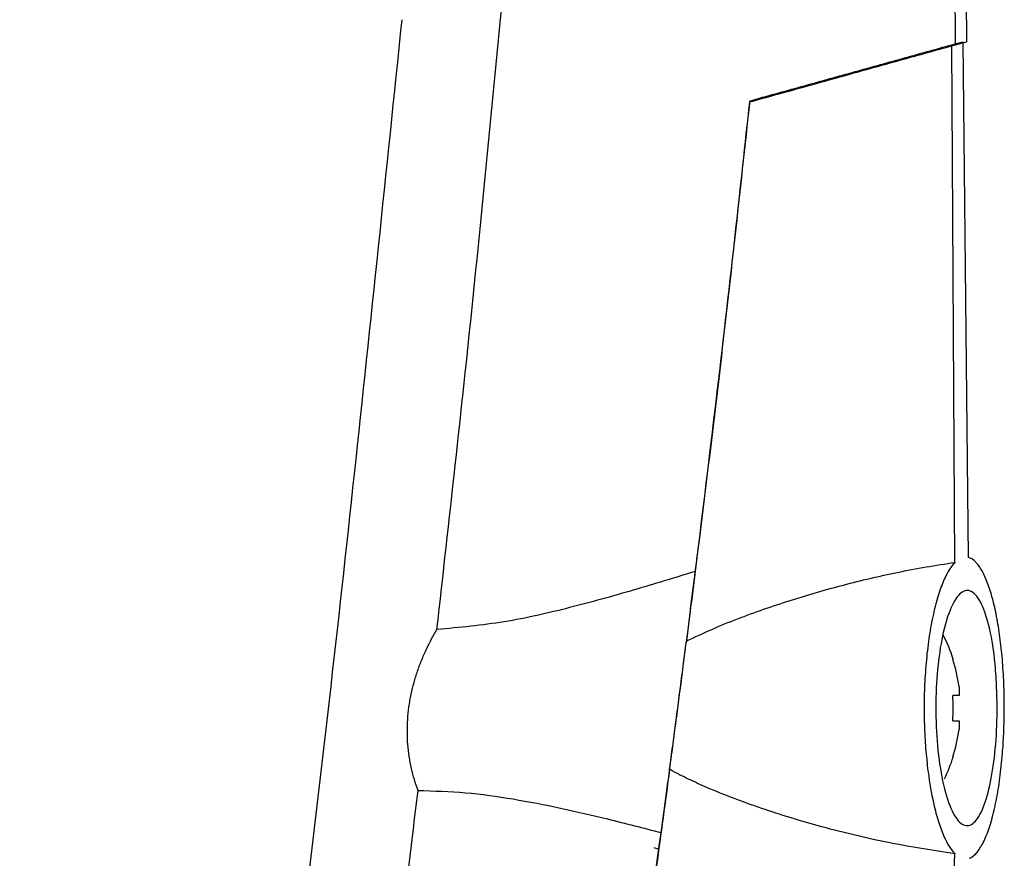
# Model space of a CAD drawing. Header units: millimetres. Extents: x -0.66 to 0.91, y -0.4 to 0.64.
# Tile 42 of 171: x -0.135 to -0.095, y 0.1 to 0.1341. Entities that reach past the tile are written whole.
import ezdxf

# ---------------------------------------------------------------- set-up
doc = ezdxf.new("R2010")
doc.units = ezdxf.units.MM
doc.layers.add('FORMAT', color=7, linetype='Continuous')

msp = doc.modelspace()

# ---------------------------------------------------------------- linework, layer by layer
at = {"layer": 'FORMAT', "color": 7, "linetype": 'Continuous', "lineweight": 25}
for p, q in [((-0.09682, 0.16513), (-0.09649, 0.133224)), ((-0.097093, 0.133099), (-0.096644, 0.133224)), ((-0.096968, 0.112018), (-0.097093, 0.133099)), ((-0.096938, 0.133099), (-0.09649, 0.133224)), ((-0.096644, 0.133224), (-0.096428, 0.112228)), ((-0.097053, 0.108072), (-0.097035, 0.108082)), ((-0.0968, 0.106956), (-0.0968, 0.106603)), ((-0.0968, 0.106603), (-0.097053, 0.106603)), ((-0.097053, 0.105573), (-0.0968, 0.105573)), ((-0.0968, 0.105573), (-0.0968, 0.10522)), ((-0.097035, 0.104094), (-0.097053, 0.104103))]:
    msp.add_line(p, q, dxfattribs=at)
at = {"layer": 'FORMAT', "color": 7, "linetype": 'Continuous', "lineweight": 25, "flags": 128}
msp.add_lwpolyline([(-0.109015, 0.100341), (-0.109132, 0.100376), (-0.109213, 0.100394)], dxfattribs=at)
at = {"layer": 'FORMAT', "color": 7, "linetype": 'Continuous', "lineweight": 25}
for centre, radius, start, end in [((-0.103222, 0.106088), 0.0065, 17.862581, 27.320805), ((-0.103222, 0.106088), 0.0064795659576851, 7.696765, 17.835132), ((-0.104213, 0.106088), 0.0071780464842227, 355.885691, 4.114309), ((-0.103222, 0.106088), 0.006479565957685, 342.164868, 352.303235), ((-0.103222, 0.106088), 0.0065000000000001, 333.760331, 342.137419)]:
    msp.add_arc(centre, radius, start, end, dxfattribs=at)
for points, knots in [([(-0.0969381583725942, 0.1330993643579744), (-0.0970537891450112, 0.1418865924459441), (-0.0972850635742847, 0.1594620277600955), (-0.0981061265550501, 0.1901731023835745), (-0.0994391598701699, 0.2252314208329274), (-0.1009684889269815, 0.2514801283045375), (-0.101733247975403, 0.2646061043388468)], [0, 0, 0, 0, 0.2003192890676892, 0.4006608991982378, 0.7002934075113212, 1, 1, 1, 1]), ([(-0.1180507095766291, 0.1092853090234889), (-0.1175512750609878, 0.1137478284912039), (-0.1165523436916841, 0.1226734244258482), (-0.1157030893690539, 0.1316145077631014), (-0.1152784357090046, 0.1360853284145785)], [0, 0, 0, 0, 0.4999687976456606, 1, 1, 1, 1]), ([(-0.135034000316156, 0.0236943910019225), (-0.1328476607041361, 0.0358943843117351), (-0.1284744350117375, 0.0602974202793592), (-0.1232830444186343, 0.097129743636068), (-0.1207408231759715, 0.121791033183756), (-0.1194698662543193, 0.1341201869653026)], [0, 0, 0, 0, 0.3333046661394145, 0.6666926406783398, 1, 1, 1, 1]), ([(-0.1053197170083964, 0.1307695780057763), (-0.1046058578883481, 0.1309680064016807), (-0.1031768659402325, 0.1313652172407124), (-0.1010666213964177, 0.1319517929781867), (-0.0989795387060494, 0.1325319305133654), (-0.0976190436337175, 0.1329101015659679), (-0.0969381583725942, 0.1330993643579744)], [0, 0, 0, 0, 0.2488633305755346, 0.4981706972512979, 0.7488501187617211, 1, 1, 1, 1]), ([(-0.1053188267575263, 0.1308127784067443), (-0.104618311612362, 0.131007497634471), (-0.103216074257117, 0.1313972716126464), (-0.1011451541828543, 0.131972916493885), (-0.0990968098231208, 0.1325422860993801), (-0.097761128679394, 0.1329135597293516), (-0.0970926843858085, 0.1330993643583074)], [0, 0, 0, 0, 0.2489028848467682, 0.4982346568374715, 0.7488905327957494, 1, 1, 1, 1]), ([(-0.1053188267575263, 0.1308127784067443), (-0.105720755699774, 0.127116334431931), (-0.1065187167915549, 0.119777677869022), (-0.1074384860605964, 0.1124528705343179), (-0.1078949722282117, 0.1088175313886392)], [0, 0, 0, 0, 0.5036949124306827, 0.9999999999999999, 0.9999999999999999, 0.9999999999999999, 0.9999999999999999]), ([(-0.1075314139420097, 0.1116558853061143), (-0.1075028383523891, 0.1118840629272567), (-0.1069206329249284, 0.1165330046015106), (-0.1061660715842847, 0.1229026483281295), (-0.1055046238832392, 0.1290508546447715), (-0.1053197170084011, 0.1307695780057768)], [0, 0, 0, 0, 0.0358528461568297, 0.7304738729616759, 1, 1, 1, 1]), ([(-0.0963706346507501, 0.0999710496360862), (-0.0963188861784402, 0.0999986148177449), (-0.096220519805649, 0.1000510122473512), (-0.0960789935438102, 0.1001932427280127), (-0.0959448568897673, 0.1003744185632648), (-0.0958140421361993, 0.1006052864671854), (-0.0956904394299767, 0.1008791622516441), (-0.0955753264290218, 0.1011910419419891), (-0.0954685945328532, 0.1015385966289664), (-0.0953687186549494, 0.1019283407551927), (-0.0952795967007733, 0.1023466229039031), (-0.0952017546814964, 0.1027854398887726), (-0.0951346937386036, 0.1032418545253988), (-0.0950768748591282, 0.1037271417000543), (-0.0950333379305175, 0.1041954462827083), (-0.0949923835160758, 0.1047687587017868), (-0.0949678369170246, 0.1053168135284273), (-0.0949568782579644, 0.1058970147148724), (-0.0949566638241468, 0.1065333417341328), (-0.0949766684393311, 0.1071963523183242), (-0.0950264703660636, 0.1079988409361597), (-0.0950858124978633, 0.1086183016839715), (-0.0951630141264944, 0.1091991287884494), (-0.0952526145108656, 0.1097566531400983), (-0.0953595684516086, 0.1102684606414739), (-0.0954814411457, 0.1107232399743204), (-0.0955812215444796, 0.1110379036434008), (-0.0956883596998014, 0.1113212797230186), (-0.0958025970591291, 0.1115717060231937), (-0.0959233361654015, 0.1117860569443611), (-0.0960373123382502, 0.1119449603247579), (-0.0961727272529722, 0.1120915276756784), (-0.0962991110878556, 0.1121854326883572), (-0.0963957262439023, 0.1122174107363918), (-0.096428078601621, 0.1122281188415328)], [0, 0, 0, 0, 0.0335160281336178, 0.0637091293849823, 0.0941169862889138, 0.1252139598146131, 0.1565546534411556, 0.1860702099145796, 0.2158038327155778, 0.2462429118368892, 0.2769339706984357, 0.3051457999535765, 0.3335680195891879, 0.3626675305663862, 0.3920078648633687, 0.4141110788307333, 0.4587283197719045, 0.4812764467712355, 0.5076543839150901, 0.561026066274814, 0.588275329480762, 0.6411568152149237, 0.6679864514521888, 0.6951891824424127, 0.7490960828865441, 0.7764285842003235, 0.8041235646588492, 0.8320755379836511, 0.8602091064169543, 0.8889043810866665, 0.9177881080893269, 0.9382128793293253, 0.9793100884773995, 1, 1, 1, 1]), ([(-0.1078949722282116, 0.1088175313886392), (-0.1075524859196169, 0.1089790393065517), (-0.1065215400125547, 0.1094652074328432), (-0.1047476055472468, 0.1101335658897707), (-0.1029540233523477, 0.1107060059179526), (-0.1015052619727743, 0.111105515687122), (-0.1004126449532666, 0.1113769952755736), (-0.0992908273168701, 0.1116233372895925), (-0.0981413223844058, 0.1118438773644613), (-0.0973592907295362, 0.1119601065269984), (-0.0969680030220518, 0.1120182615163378)], [0, 0, 0, 0, 0.0965438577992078, 0.2906145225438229, 0.4869761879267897, 0.5860234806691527, 0.6853827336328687, 0.7848475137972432, 0.8923489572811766, 1, 1, 1, 1]), ([(-0.0969680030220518, 0.1120182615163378), (-0.0970131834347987, 0.1119682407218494), (-0.0971038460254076, 0.1118678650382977), (-0.0972371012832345, 0.1116619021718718), (-0.0973677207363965, 0.1114138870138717), (-0.0974925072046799, 0.1111235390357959), (-0.0976099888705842, 0.1107959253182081), (-0.097719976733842, 0.110432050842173), (-0.0978227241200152, 0.1100275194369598), (-0.0979142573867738, 0.1095960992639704), (-0.0979939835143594, 0.1091442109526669), (-0.0980618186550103, 0.1086768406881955), (-0.0981191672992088, 0.1081821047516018), (-0.0981633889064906, 0.1076802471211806), (-0.0982052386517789, 0.1070119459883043), (-0.0982235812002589, 0.1063351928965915), (-0.0982180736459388, 0.1056633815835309), (-0.0981975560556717, 0.1050051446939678), (-0.0981553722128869, 0.1043645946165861), (-0.0980924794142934, 0.1037505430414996), (-0.0979970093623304, 0.1030060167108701), (-0.0978430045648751, 0.1021803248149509), (-0.0976497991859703, 0.1014869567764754), (-0.0975058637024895, 0.1010800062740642), (-0.0973976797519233, 0.1008210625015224), (-0.097258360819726, 0.1005386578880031), (-0.0971196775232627, 0.1003169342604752), (-0.0970122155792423, 0.1001985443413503), (-0.0969761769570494, 0.1001588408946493)], [0, 0, 0, 0, 0.0333895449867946, 0.0670021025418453, 0.1013296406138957, 0.1359104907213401, 0.1693021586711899, 0.2029358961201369, 0.2373595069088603, 0.2720657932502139, 0.3041393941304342, 0.3367150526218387, 0.3695498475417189, 0.4029235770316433, 0.4334620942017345, 0.4952822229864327, 0.5268803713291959, 0.5565432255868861, 0.6166558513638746, 0.6471670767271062, 0.6770564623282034, 0.7681330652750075, 0.8302959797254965, 0.8618095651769, 0.8937320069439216, 0.9200784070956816, 0.9731973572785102, 1, 1, 1, 1]), ([(-0.1075314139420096, 0.1116558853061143), (-0.1083746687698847, 0.1113958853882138), (-0.1100628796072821, 0.1108753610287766), (-0.1126515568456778, 0.1101591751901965), (-0.1153060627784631, 0.1095401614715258), (-0.1171329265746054, 0.1093705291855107), (-0.1180507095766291, 0.1092853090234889)], [0, 0, 0, 0, 0.2477330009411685, 0.4959657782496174, 0.7467824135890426, 1, 1, 1, 1]), ([(-0.1089243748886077, 0.1010166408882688), (-0.1088886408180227, 0.1012790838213), (-0.1088169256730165, 0.1018057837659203), (-0.1087038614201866, 0.1026425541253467), (-0.1085870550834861, 0.1035123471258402), (-0.108468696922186, 0.1043998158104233), (-0.1083504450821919, 0.1052926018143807), (-0.1082325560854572, 0.1061888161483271), (-0.1081140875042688, 0.1070958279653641), (-0.1079977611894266, 0.1079928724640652), (-0.1078849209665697, 0.1088691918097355), (-0.1077756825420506, 0.1097233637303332), (-0.1076691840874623, 0.1105618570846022), (-0.1075881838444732, 0.1112037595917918), (-0.1075433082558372, 0.1115611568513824), (-0.1075314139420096, 0.1116558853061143)], [0, 0, 0, 0, 0.0796529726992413, 0.1598565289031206, 0.2418108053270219, 0.3243762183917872, 0.4038541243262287, 0.4838860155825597, 0.5656770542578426, 0.6480770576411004, 0.7272342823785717, 0.8069414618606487, 0.8883815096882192, 0.9704154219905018, 1, 1, 1, 1]), ([(-0.0952736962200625, 0.1071296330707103), (-0.0952582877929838, 0.1066085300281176), (-0.0952274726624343, 0.1055663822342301), (-0.0953435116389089, 0.1040284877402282), (-0.0955683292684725, 0.1027169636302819), (-0.0958950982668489, 0.1017541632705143), (-0.0962943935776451, 0.1012559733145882), (-0.0967280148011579, 0.1013049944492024), (-0.0971433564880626, 0.101923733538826), (-0.0974827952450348, 0.1030438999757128), (-0.0976991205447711, 0.1045086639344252), (-0.0977692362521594, 0.1061188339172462), (-0.0976940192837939, 0.1076913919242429), (-0.0974879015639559, 0.1090810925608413), (-0.0971719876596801, 0.1101639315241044), (-0.0967756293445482, 0.1108212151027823), (-0.0963410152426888, 0.1109508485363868), (-0.0959208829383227, 0.1105051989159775), (-0.0955729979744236, 0.1095255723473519), (-0.0953579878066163, 0.1083156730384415), (-0.0952969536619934, 0.1074568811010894), (-0.0952736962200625, 0.1071296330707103)], [0, 0, 0, 0, 0.0512556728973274, 0.1025056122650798, 0.1540554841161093, 0.20676234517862, 0.2610649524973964, 0.3168178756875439, 0.3732260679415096, 0.4290673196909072, 0.4832751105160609, 0.535575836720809, 0.5866500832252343, 0.6377164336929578, 0.6899371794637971, 0.7439564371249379, 0.7996375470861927, 0.8560797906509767, 0.9120193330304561, 0.9664744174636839, 1, 1, 1, 1]), ([(-0.1188207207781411, 0.1027331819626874), (-0.1188716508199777, 0.1028795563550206), (-0.1189737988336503, 0.1031731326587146), (-0.1190922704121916, 0.103634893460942), (-0.1191825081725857, 0.1041123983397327), (-0.119239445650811, 0.1046053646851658), (-0.1192614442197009, 0.1051084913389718), (-0.1192468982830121, 0.105621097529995), (-0.1191946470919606, 0.106138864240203), (-0.119106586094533, 0.1066446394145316), (-0.118987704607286, 0.1071324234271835), (-0.1188421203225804, 0.1076017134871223), (-0.1186685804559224, 0.1080627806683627), (-0.1184754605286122, 0.1084977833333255), (-0.1182697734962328, 0.1089065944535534), (-0.1181238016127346, 0.1091589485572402), (-0.1180507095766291, 0.1092853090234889)], [0, 0, 0, 0, 0.0700491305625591, 0.1404942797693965, 0.2122685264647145, 0.2845391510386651, 0.3575533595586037, 0.4311247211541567, 0.5064359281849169, 0.5823307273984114, 0.6530633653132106, 0.7241974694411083, 0.7964600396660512, 0.8690576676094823, 0.934433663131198, 0.9999999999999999, 0.9999999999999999, 0.9999999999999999, 0.9999999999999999]), ([(-0.1085798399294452, 0.1035911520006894), (-0.1085642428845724, 0.1037078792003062), (-0.1085329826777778, 0.1039418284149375), (-0.1084810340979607, 0.1043319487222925), (-0.1084242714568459, 0.1047594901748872), (-0.1083623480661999, 0.1052275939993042), (-0.1082992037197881, 0.1057066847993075), (-0.108235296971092, 0.1061934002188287), (-0.10817133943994, 0.1066823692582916), (-0.108107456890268, 0.107172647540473), (-0.1080440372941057, 0.1076612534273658), (-0.1079874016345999, 0.1080993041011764), (-0.1079376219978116, 0.1084855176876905), (-0.1079092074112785, 0.1087067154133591), (-0.1078949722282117, 0.1088175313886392)], [0, 0, 0, 0, 0.0708549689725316, 0.1420102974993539, 0.2289862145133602, 0.3165228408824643, 0.4058229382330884, 0.4957303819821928, 0.5859849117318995, 0.6768669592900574, 0.7697320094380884, 0.863281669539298, 0.9315066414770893, 1, 1, 1, 1]), ([(-0.1085798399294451, 0.1035911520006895), (-0.1087564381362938, 0.1022804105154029), (-0.10910737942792, 0.099675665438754), (-0.1094737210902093, 0.0970730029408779), (-0.1096557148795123, 0.0957800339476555)], [0, 0, 0, 0, 0.503212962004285, 1, 1, 1, 1]), ([(-0.0969761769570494, 0.1001588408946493), (-0.0978724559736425, 0.1002965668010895), (-0.0996702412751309, 0.1005728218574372), (-0.1022499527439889, 0.1011954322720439), (-0.1046957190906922, 0.1019283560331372), (-0.1064756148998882, 0.1025900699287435), (-0.1077187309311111, 0.1031470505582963), (-0.1082504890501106, 0.1034117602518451), (-0.1085345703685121, 0.1035664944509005), (-0.1085798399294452, 0.1035911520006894)], [0, 0, 0, 0, 0.2301886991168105, 0.4617199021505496, 0.6589102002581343, 0.8571662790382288, 0.9223365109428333, 0.9876239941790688, 1, 1, 1, 1]), ([(-0.1313642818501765, 0.0217882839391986), (-0.130829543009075, 0.0246374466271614), (-0.1280953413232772, 0.0392056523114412), (-0.1237034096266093, 0.0655934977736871), (-0.1203849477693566, 0.0897799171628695), (-0.1188880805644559, 0.1021753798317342), (-0.1188207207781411, 0.1027331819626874)], [0, 0, 0, 0, 0.106155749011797, 0.5427906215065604, 0.979425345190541, 1, 1, 1, 1]), ([(-0.1188207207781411, 0.1027331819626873), (-0.1181742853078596, 0.1027137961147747), (-0.116876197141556, 0.1026748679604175), (-0.1149399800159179, 0.1024020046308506), (-0.113014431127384, 0.1020272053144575), (-0.1110044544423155, 0.1015557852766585), (-0.1096494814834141, 0.1012045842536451), (-0.1089243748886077, 0.1010166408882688)], [0, 0, 0, 0, 0.1909026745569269, 0.3833460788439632, 0.5787052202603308, 0.7745463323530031, 1, 1, 1, 1]), ([(-0.1230889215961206, 0.0213730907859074), (-0.1216800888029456, 0.0279605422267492), (-0.1188618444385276, 0.041138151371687), (-0.1151476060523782, 0.061017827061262), (-0.1117764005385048, 0.0809722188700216), (-0.109875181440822, 0.0943342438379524), (-0.1089243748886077, 0.1010166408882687)], [0, 0, 0, 0, 0.2497424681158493, 0.499587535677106, 0.7497419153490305, 0.9999999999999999, 0.9999999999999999, 0.9999999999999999, 0.9999999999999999]), ([(-0.0993255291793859, -0.0006604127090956), (-0.0992803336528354, 0.0003869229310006), (-0.098905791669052, 0.0090663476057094), (-0.0982930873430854, 0.0253824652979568), (-0.0976392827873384, 0.0482942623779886), (-0.0971989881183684, 0.0712143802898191), (-0.0970207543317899, 0.0885041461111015), (-0.0969838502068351, 0.0981526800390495), (-0.0969761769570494, 0.1001588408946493)], [0, 0, 0, 0, 0.031183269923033, 0.2584203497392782, 0.4856766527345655, 0.7129906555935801, 0.940323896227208, 0.9999999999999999, 0.9999999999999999, 0.9999999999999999, 0.9999999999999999])]:
    msp.add_open_spline(points, degree=3, knots=knots, dxfattribs=at)

doc.saveas('drawing.dxf')
